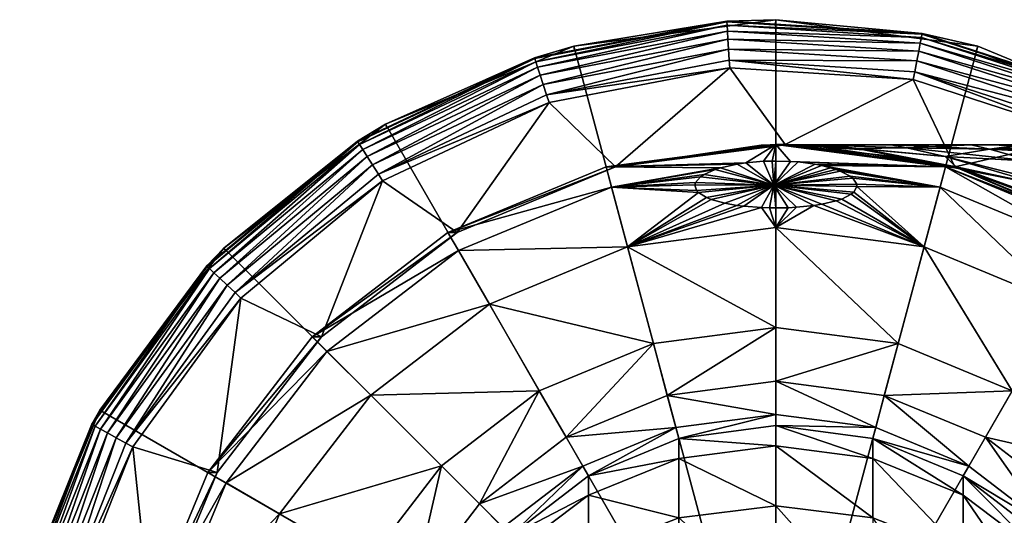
# Model space of a CAD drawing. Extents: x -0.025 to 0.194, y -0.234 to 0.025.
# Tile 43 of 256: x -0.024 to 0.007, y 0.009 to 0.025. Entities that reach past the tile are written whole.
import ezdxf

# ---------------------------------------------------------------- set-up
doc = ezdxf.new("R2010")
doc.units = 0
doc.layers.add('mesh', color=7, linetype='CONTINUOUS')

msp = doc.modelspace()

# ---------------------------------------------------------------- meshes
at = {"layer": 'mesh'}
mesh = msp.add_polyface(dxfattribs=at)
corners = [(-0.003066, 0.006269, 0.309396), (-0.00596, 0.00825, 0.30232), (-0.003066, 0.009377, 0.30273), (-0.00596, 0.005231, 0.308796), (-0.008445, 0.006458, 0.301668), (-0.00596, 0.0101, 0.295418), (-0.003066, 0.01128, 0.295626), (-0.008445, 0.008222, 0.295087), (-0.010352, 0.005774, 0.294655), (-0.010352, 0.00633, 0.2883), (-0.008445, 0.008815, 0.2883), (-0.00596, 0.010723, 0.2883), (-0.003066, 0.011921, 0.2883), (-0.00596, 0.010723, 0.15702), (-0.003066, 0.011921, 0.15702), (-0.008445, 0.008815, 0.15702), (-0.010352, 0.00633, 0.15702), (-0.006673, 0.011957, 0.150448), (-0.00388, 0.014961, 0.147537), (-0.003435, 0.013298, 0.150448), (-0.007533, 0.013448, 0.147537), (-0.009453, 0.009824, 0.150448), (-0.01067, 0.011041, 0.147537), (-0.011587, 0.007043, 0.150448), (-0.0087, 0.00907, 0.153658), (-0.010664, 0.00651, 0.153658), (-0.00614, 0.011035, 0.153658), (-0.003159, 0.01227, 0.153658), (-0.002438, 0.019791, 0.138824), (-0.002178, 0.019631, 0.139402), (-0.004709, 0.018053, 0.142123), (-0.009134, 0.01622, 0.142123), (-0.012934, 0.013305, 0.142123), (-0.010125, 0.017936, 0.136154), (-0.005221, 0.019967, 0.136154), (-0.014335, 0.014705, 0.136154), (-0.005095, 0.020615, 0.124639), (-0.01046, 0.018517, 0.124639), (-0.01016, 0.018517, 0.124639), (0.00004, 0.00033, 0.001), (-0.00643, 0.024478, 0.001), (-0.01246, 0.021981, 0.001), (0.00004, 0.02533, 0.001), (-0.017637, 0.018008, 0.001)]
mesh.append_faces([[corners[k] for k in face] for face in [(0, 1, 2, 2), (3, 1, 0, 0), (3, 4, 1, 1), (2, 5, 6, 6), (1, 5, 2, 2), (1, 7, 5, 5), (4, 7, 1, 1), (4, 8, 7, 7), (9, 7, 8, 8), (10, 7, 9, 9), (10, 5, 7, 7), (11, 5, 10, 10), (11, 6, 5, 5), (12, 6, 11, 11), (12, 13, 14, 14), (11, 13, 12, 12), (11, 15, 13, 13), (10, 15, 11, 11), (10, 16, 15, 15), (9, 16, 10, 10), (17, 18, 19, 19), (17, 20, 18, 18), (21, 20, 17, 17), (21, 22, 20, 20), (23, 22, 21, 21), (23, 24, 25, 25), (21, 24, 23, 23), (21, 26, 24, 24), (17, 26, 21, 21), (17, 27, 26, 26), (19, 27, 17, 17), (13, 27, 14, 14), (13, 26, 27, 27), (15, 26, 13, 13), (15, 24, 26, 26), (16, 24, 15, 15), (16, 25, 24, 24), (28, 29, 30, 30), (18, 31, 30, 30), (20, 31, 18, 18), (20, 32, 31, 31), (22, 32, 20, 20), (30, 33, 34, 34), (31, 33, 30, 30), (31, 35, 33, 33), (36, 37, 38, 38), (39, 40, 41, 41), (39, 42, 40, 40), (41, 43, 39, 39)]])
mesh = msp.add_polyface(dxfattribs=at)
corners = [(-0.005221, 0.019967, 0.136154), (-0.0025, 0.019857, 0.138589), (-0.002438, 0.019791, 0.138824), (-0.002554, 0.02004, 0.137952), (-0.002532, 0.020114, 0.137698), (-0.002369, 0.020299, 0.137079), (-0.002255, 0.020373, 0.136833), (-0.004709, 0.018053, 0.142123), (-0.01046, 0.018517, 0.1299), (-0.005395, 0.020615, 0.1299), (-0.010125, 0.017936, 0.136154), (-0.01046, 0.018517, 0.124639), (-0.005395, 0.020615, 0.124639), (-0.005095, 0.020615, 0.124639), (0.00004, 0.02133, 0.124639), (-0.01016, 0.018517, 0.006), (-0.01016, 0.018517, 0.124639), (-0.005095, 0.020615, 0.006), (-0.000426, 0.021316, 0.06925), (-0.007222, 0.02268, 0.006), (-0.001435, 0.023784, 0.006), (-0.012552, 0.020172, 0.006), (-0.012686, 0.020384, 0.005979), (-0.007299, 0.022919, 0.005979), (-0.001451, 0.024035, 0.005979), (-0.013344, 0.02142, 0.004751), (-0.012413, 0.021882, 0.0045), (-0.007679, 0.024086, 0.004751), (-0.006406, 0.024351, 0.0045), (-0.001528, 0.02526, 0.004751), (-0.007685, 0.024107, 0.0045), (-0.007409, 0.023255, 0.005873), (-0.001473, 0.024388, 0.005873), (-0.012876, 0.020683, 0.005873), (-0.007507, 0.023557, 0.005683), (-0.001493, 0.024704, 0.005683), (-0.013046, 0.02095, 0.005683), (-0.007587, 0.023805, 0.005422), (-0.00151, 0.024965, 0.005422), (-0.013186, 0.021171, 0.005422), (-0.007646, 0.023985, 0.005105), (-0.001521, 0.025154, 0.005105), (-0.013287, 0.021331, 0.005105), (0.00004, 0.02533, 0.001), (-0.001529, 0.025281, 0.0045), (-0.00643, 0.024478, 0.001), (-0.01246, 0.021981, 0.001), (-0.001735, 0.020582, 0.136154), (-0.001899, 0.020531, 0.136319)]
mesh.append_faces([[corners[k] for k in face] for face in [(0, 1, 2, 2), (0, 3, 1, 1), (0, 4, 3, 3), (5, 4, 0, 0), (0, 6, 5, 5), (7, 0, 2, 2), (0, 8, 9, 9), (10, 8, 0, 0), (9, 11, 12, 12), (8, 11, 9, 9), (13, 12, 11, 11), (14, 12, 13, 13), (15, 13, 16, 16), (17, 13, 15, 15), (17, 18, 13, 13), (17, 19, 20, 20), (15, 19, 17, 17), (15, 21, 19, 19), (22, 19, 21, 21), (23, 19, 22, 22), (23, 20, 19, 19), (24, 20, 23, 23), (25, 26, 27, 27), (27, 28, 29, 29), (27, 30, 28, 28), (26, 30, 27, 27), (23, 31, 32, 32), (22, 31, 23, 23), (22, 33, 31, 31), (31, 34, 35, 35), (33, 34, 31, 31), (33, 36, 34, 34), (34, 37, 38, 38), (36, 37, 34, 34), (36, 39, 37, 37), (37, 40, 41, 41), (39, 40, 37, 37), (39, 42, 40, 40), (40, 29, 41, 41), (40, 27, 29, 29), (42, 27, 40, 40), (42, 25, 27, 27), (43, 44, 45, 45), (45, 30, 46, 46), (45, 28, 30, 30), (44, 28, 45, 45), (30, 26, 46, 46), (47, 48, 0, 0), (0, 9, 47, 47)]])
mesh = msp.add_polyface(dxfattribs=at)
corners = [(0.00004, 0.02133, 0.1299), (0.00004, 0.020801, 0.135457), (-0.000078, 0.020803, 0.135449), (0.000508, 0.020791, 0.135489), (-0.005395, 0.020615, 0.1299), (-0.000922, 0.020746, 0.135631), (-0.001199, 0.020704, 0.135761), (-0.000354, 0.020795, 0.135476), (0.00004, 0.02133, 0.124639), (0.00019, 0.02133, 0.124639), (0.00019, 0.02133, 0.126), (-0.005395, 0.020615, 0.124639), (-0.005095, 0.020615, 0.124639), (-0.000019, 0.020035, 0.138038), (0.000753, 0.020773, 0.135546), (0.001302, 0.0207, 0.135774), (0.00034, 0.02133, 0.126), (-0.000013, 0.021327, 0.072027), (0.00034, 0.021324, 0.072876), (-0.000049, 0.021326, 0.071822), (-0.000414, 0.021317, 0.069721), (-0.000426, 0.021316, 0.06925), (-0.000139, 0.021325, 0.066938), (-0.005095, 0.020615, 0.006), (0.00034, 0.02133, 0.006), (0.00107, 0.021318, 0.074628), (-0.000042, 0.021324, 0.066683), (0.00034, 0.021323, 0.065685), (0.000935, 0.021322, 0.064131), (0.001191, 0.021319, 0.06925), (0.001568, 0.021307, 0.066895), (0.002642, 0.021206, 0.074033), (0.001567, 0.021307, 0.071603), (-0.001435, 0.023784, 0.006), (-0.001451, 0.024035, 0.005979), (0.004444, 0.023414, 0.006), (-0.001528, 0.02526, 0.004751), (-0.001529, 0.025281, 0.0045), (0.000031, 0.025183, 0.0045), (-0.006406, 0.024351, 0.0045), (-0.007299, 0.022919, 0.005979), (-0.001473, 0.024388, 0.005873), (-0.007409, 0.023255, 0.005873), (-0.001493, 0.024704, 0.005683), (-0.007507, 0.023557, 0.005683), (-0.00151, 0.024965, 0.005422), (-0.007587, 0.023805, 0.005422), (-0.001521, 0.025154, 0.005105), (0.00004, 0.02533, 0.001), (-0.001735, 0.020582, 0.136154)]
mesh.append_faces([[corners[k] for k in face] for face in [(0, 1, 2, 2), (0, 3, 1, 1), (4, 5, 6, 6), (0, 5, 4, 4), (0, 7, 5, 5), (2, 7, 0, 0), (8, 9, 10, 10), (0, 8, 10, 10), (0, 11, 8, 8), (4, 11, 0, 0), (12, 9, 8, 8), (13, 2, 1, 1), (13, 7, 2, 2), (13, 14, 15, 15), (13, 3, 14, 14), (16, 10, 9, 9), (12, 17, 18, 18), (12, 19, 17, 17), (12, 20, 19, 19), (21, 20, 12, 12), (22, 23, 24, 24), (22, 21, 23, 23), (18, 9, 12, 12), (18, 16, 9, 9), (25, 16, 18, 18), (24, 26, 22, 22), (24, 27, 26, 26), (28, 27, 24, 24), (22, 29, 21, 21), (22, 30, 29, 29), (26, 30, 22, 22), (26, 27, 30, 30), (31, 25, 18, 18), (32, 19, 20, 20), (32, 17, 19, 19), (18, 17, 32, 32), (20, 21, 29, 29), (29, 32, 20, 20), (23, 33, 24, 24), (34, 35, 33, 33), (36, 37, 38, 38), (39, 37, 36, 36), (40, 41, 34, 34), (42, 43, 41, 41), (44, 45, 43, 43), (46, 47, 45, 45), (48, 38, 37, 37), (4, 6, 49, 49), (6, 13, 49, 49)]])
mesh = msp.add_polyface(dxfattribs=at)
corners = [(-0.003066, 0.006269, 0.309396), (-0.003066, 0.009377, 0.30273), (0.00004, 0.006623, 0.3096), (0.003146, 0.006269, 0.309396), (0.00004, 0.009761, 0.30287), (0.003146, 0.009377, 0.30273), (-0.003066, 0.01128, 0.295626), (0.00004, 0.011683, 0.295697), (0.003146, 0.01128, 0.295626), (0.00004, 0.01233, 0.2883), (-0.003066, 0.011921, 0.2883), (0.003146, 0.011921, 0.2883), (0.00604, 0.0101, 0.295418), (0.00004, 0.01233, 0.15702), (0.003146, 0.011921, 0.15702), (-0.003066, 0.011921, 0.15702), (0.00004, 0.013756, 0.150448), (0.003961, 0.014961, 0.147537), (0.003515, 0.013298, 0.150448), (0.00004, 0.015477, 0.147537), (-0.003435, 0.013298, 0.150448), (-0.00388, 0.014961, 0.147537), (0.00004, 0.012691, 0.153658), (0.003239, 0.01227, 0.153658), (0.00622, 0.011035, 0.153658), (-0.003159, 0.01227, 0.153658), (-0.004709, 0.018053, 0.142123), (-0.001597, 0.019452, 0.140071), (-0.001209, 0.019383, 0.140333), (0.00004, 0.018679, 0.142123), (-0.000161, 0.019302, 0.140646), (0.00004, 0.019304, 0.140638), (-0.000416, 0.019311, 0.140613), (-0.000988, 0.019355, 0.140441), (-0.002027, 0.019571, 0.139625), (0.00197, 0.019526, 0.139791), (0.002152, 0.019587, 0.139563), (0.004789, 0.018053, 0.142123), (0.001515, 0.019419, 0.140193), (0.001261, 0.019379, 0.140348), (0.000434, 0.019308, 0.140624), (0.000706, 0.019322, 0.140567), (0.002541, 0.019812, 0.138748), (0.002636, 0.019992, 0.138119), (0.006511, 0.024478, 0.001), (0.00004, 0.02533, 0.001), (0.00004, 0.00033, 0.001)]
mesh.append_faces([[corners[k] for k in face] for face in [(0, 1, 2, 2), (3, 4, 5, 5), (2, 4, 3, 3), (2, 1, 4, 4), (1, 6, 4, 4), (5, 7, 8, 8), (4, 7, 5, 5), (4, 6, 7, 7), (9, 7, 10, 10), (9, 8, 7, 7), (11, 8, 9, 9), (11, 12, 8, 8), (10, 7, 6, 6), (11, 13, 14, 14), (9, 13, 11, 11), (9, 15, 13, 13), (10, 15, 9, 9), (16, 17, 18, 18), (16, 19, 17, 17), (20, 19, 16, 16), (20, 21, 19, 19), (16, 22, 20, 20), (16, 23, 22, 22), (18, 23, 16, 16), (18, 24, 23, 23), (20, 22, 25, 25), (13, 23, 14, 14), (13, 22, 23, 23), (15, 22, 13, 13), (15, 25, 22, 22), (26, 27, 28, 28), (29, 30, 31, 31), (29, 32, 30, 30), (26, 32, 29, 29), (26, 33, 32, 32), (28, 33, 26, 26), (26, 34, 27, 27), (35, 36, 37, 37), (37, 38, 35, 35), (37, 39, 38, 38), (29, 39, 37, 37), (40, 41, 29, 29), (17, 29, 37, 37), (19, 29, 17, 17), (19, 26, 29, 29), (21, 26, 19, 19), (42, 43, 37, 37), (44, 45, 46, 46)]])
mesh = msp.add_polyface(dxfattribs=at)
corners = [(0.005475, 0.020615, 0.1299), (0.001501, 0.020662, 0.135897), (0.001302, 0.0207, 0.135774), (0.000508, 0.020791, 0.135489), (0.00004, 0.02133, 0.1299), (0.000753, 0.020773, 0.135546), (0.00019, 0.02133, 0.126), (0.005475, 0.020615, 0.126), (-0.000019, 0.020035, 0.138038), (0.001795, 0.020582, 0.136154), (0.00107, 0.021318, 0.074628), (0.002913, 0.021172, 0.077514), (0.00034, 0.02133, 0.126), (0.00577, 0.020591, 0.080962), (0.005775, 0.020615, 0.126), (0.0043, 0.02089, 0.079188), (0.00034, 0.02133, 0.006), (0.003028, 0.021157, 0.060829), (0.000935, 0.021322, 0.064131), (0.004296, 0.020896, 0.059306), (0.005775, 0.020615, 0.006), (0.002643, 0.021205, 0.064465), (0.003735, 0.021323, 0.06925), (0.001191, 0.021319, 0.06925), (0.001568, 0.021307, 0.066895), (0.00034, 0.021323, 0.065685), (0.004233, 0.021227, 0.06675), (0.00582, 0.020617, 0.060072), (0.005467, 0.020953, 0.064408), (0.005818, 0.020618, 0.078426), (0.002642, 0.021206, 0.074033), (0.004232, 0.021228, 0.071748), (0.001567, 0.021307, 0.071603), (0.00034, 0.021324, 0.072876), (0.005466, 0.020953, 0.07409), (0.004444, 0.023414, 0.006), (-0.001435, 0.023784, 0.006), (0.004491, 0.023661, 0.005979), (-0.001451, 0.024035, 0.005979), (-0.001528, 0.02526, 0.004751), (0.000031, 0.025183, 0.0045), (0.004721, 0.024867, 0.004751), (0.004725, 0.024887, 0.0045), (0.004557, 0.024008, 0.005873), (-0.001473, 0.024388, 0.005873), (0.004617, 0.02432, 0.005683), (-0.001493, 0.024704, 0.005683), (0.004665, 0.024576, 0.005422), (-0.00151, 0.024965, 0.005422), (0.004701, 0.024762, 0.005105), (-0.001521, 0.025154, 0.005105), (0.006511, 0.024478, 0.001), (0.00004, 0.02533, 0.001)]
mesh.append_faces([[corners[k] for k in face] for face in [(0, 1, 2, 2), (0, 3, 4, 4), (0, 5, 3, 3), (2, 5, 0, 0), (4, 6, 7, 7), (0, 4, 7, 7), (8, 1, 9, 9), (10, 11, 12, 12), (12, 13, 14, 14), (12, 15, 13, 13), (11, 15, 12, 12), (16, 17, 18, 18), (16, 19, 17, 17), (20, 19, 16, 16), (21, 18, 17, 17), (22, 23, 24, 24), (21, 25, 18, 18), (21, 24, 25, 25), (26, 24, 21, 21), (26, 22, 24, 24), (27, 17, 19, 19), (27, 21, 17, 17), (28, 26, 21, 21), (29, 10, 30, 30), (29, 11, 10, 10), (23, 31, 32, 32), (22, 31, 23, 23), (32, 30, 33, 33), (32, 34, 30, 30), (31, 34, 32, 32), (7, 6, 12, 12), (12, 14, 7, 7), (16, 35, 20, 20), (16, 36, 35, 35), (37, 35, 38, 38), (39, 40, 41, 41), (40, 42, 41, 41), (38, 43, 37, 37), (38, 44, 43, 43), (44, 45, 43, 43), (44, 46, 45, 45), (46, 47, 45, 45), (46, 48, 47, 47), (48, 49, 47, 47), (48, 50, 49, 49), (50, 41, 49, 49), (50, 39, 41, 41), (51, 42, 52, 52), (42, 40, 52, 52)]])
mesh = msp.add_polyface(dxfattribs=at)
corners = [(0.005775, 0.020615, 0.006), (0.005771, 0.020592, 0.057536), (0.004296, 0.020896, 0.059306), (0.00826, 0.020801, 0.064413), (0.009839, 0.020906, 0.065053), (0.00856, 0.021207, 0.066982), (0.006885, 0.021181, 0.06668), (0.008512, 0.021218, 0.067112), (0.008085, 0.021306, 0.068247), (0.007963, 0.02133, 0.06925), (0.006294, 0.021327, 0.06925), (0.003735, 0.021323, 0.06925), (0.004233, 0.021227, 0.06675), (0.005467, 0.020953, 0.064408), (0.002643, 0.021205, 0.064465), (0.00582, 0.020617, 0.060072), (0.011002, 0.020491, 0.063856), (0.005818, 0.020618, 0.078426), (0.00577, 0.020591, 0.080962), (0.0043, 0.02089, 0.079188), (0.002913, 0.021172, 0.077514), (0.006884, 0.021181, 0.071818), (0.004232, 0.021228, 0.071748), (0.008089, 0.021306, 0.070267), (0.008673, 0.020008, 0.078094), (0.002642, 0.021206, 0.074033), (0.005466, 0.020953, 0.07409), (0.008259, 0.020802, 0.074085), (0.009849, 0.020898, 0.073419), (0.010412, 0.020754, 0.074136), (0.009222, 0.021058, 0.07262), (0.010939, 0.020538, 0.074655), (0.004444, 0.023414, 0.006), (0.010046, 0.021594, 0.006), (0.004491, 0.023661, 0.005979), (0.010153, 0.021821, 0.005979), (0.004721, 0.024867, 0.004751), (0.00646, 0.024323, 0.0045), (0.010676, 0.022932, 0.004751), (0.004725, 0.024887, 0.0045), (0.010685, 0.022951, 0.0045), (0.010304, 0.022141, 0.005873), (0.004557, 0.024008, 0.005873), (0.010439, 0.022428, 0.005683), (0.004617, 0.02432, 0.005683), (0.01055, 0.022664, 0.005422), (0.004665, 0.024576, 0.005422), (0.010631, 0.022836, 0.005105), (0.004701, 0.024762, 0.005105), (0.006511, 0.024478, 0.001), (0.01254, 0.021981, 0.001), (0.008483, 0.021224, 0.07136)]
mesh.append_faces([[corners[k] for k in face] for face in [(0, 1, 2, 2), (3, 4, 5, 5), (6, 7, 8, 8), (9, 6, 8, 8), (10, 11, 12, 12), (13, 14, 15, 15), (6, 12, 13, 13), (6, 10, 12, 12), (9, 10, 6, 6), (6, 5, 7, 7), (6, 3, 5, 5), (13, 3, 6, 6), (3, 16, 4, 4), (17, 18, 19, 19), (19, 20, 17, 17), (11, 21, 22, 22), (10, 21, 11, 11), (10, 23, 21, 21), (9, 23, 10, 10), (24, 25, 26, 26), (24, 17, 25, 25), (27, 24, 26, 26), (27, 28, 29, 29), (27, 30, 28, 28), (22, 27, 26, 26), (21, 27, 22, 22), (21, 30, 27, 27), (29, 31, 27, 27), (0, 32, 33, 33), (34, 33, 32, 32), (35, 33, 34, 34), (36, 37, 38, 38), (36, 39, 37, 37), (37, 40, 38, 38), (34, 41, 35, 35), (34, 42, 41, 41), (42, 43, 41, 41), (42, 44, 43, 43), (44, 45, 43, 43), (44, 46, 45, 45), (46, 47, 45, 45), (46, 48, 47, 47), (48, 38, 47, 47), (48, 36, 38, 38), (49, 37, 39, 39), (50, 37, 49, 49), (50, 40, 37, 37), (51, 21, 23, 23), (51, 30, 21, 21)]])
mesh = msp.add_polyface(dxfattribs=at)
corners = [(0.009214, 0.01622, 0.142123), (0.005302, 0.019967, 0.136154), (0.010205, 0.017936, 0.136154), (0.004789, 0.018053, 0.142123), (0.005475, 0.020615, 0.1299), (0.01054, 0.018517, 0.1299), (0.005475, 0.020615, 0.126), (0.01054, 0.018517, 0.126), (0.005775, 0.020615, 0.126), (0.00611, 0.020522, 0.081372), (0.008052, 0.019787, 0.083406), (0.00577, 0.020591, 0.080962), (0.010808, 0.018461, 0.086205), (0.01084, 0.018517, 0.126), (0.009383, 0.019284, 0.0848), (0.005775, 0.020615, 0.006), (0.008053, 0.019788, 0.055093), (0.006108, 0.020523, 0.057131), (0.009368, 0.019291, 0.053715), (0.01084, 0.018517, 0.006), (0.010796, 0.018442, 0.052311), (0.005771, 0.020592, 0.057536), (0.00582, 0.020617, 0.060072), (0.004296, 0.020896, 0.059306), (0.00949, 0.019294, 0.056126), (0.008674, 0.020008, 0.060405), (0.005467, 0.020953, 0.064408), (0.010702, 0.018861, 0.056526), (0.01022, 0.019756, 0.060521), (0.00826, 0.020801, 0.064413), (0.012142, 0.018416, 0.056847), (0.011536, 0.01964, 0.060725), (0.011002, 0.020491, 0.063856), (0.012381, 0.017551, 0.086593), (0.009489, 0.019295, 0.082373), (0.005818, 0.020618, 0.078426), (0.008673, 0.020008, 0.078094), (0.008259, 0.020802, 0.074085), (0.010219, 0.019757, 0.077978), (0.011535, 0.01964, 0.077774), (0.012141, 0.018417, 0.081652), (0.010701, 0.018861, 0.081972), (0.013145, 0.01711, 0.08594), (0.010046, 0.021594, 0.006), (0.00004, 0.00033, 0.001), (0.01254, 0.021981, 0.001), (0.006511, 0.024478, 0.001)]
mesh.append_faces([[corners[k] for k in face] for face in [(0, 1, 2, 2), (3, 1, 0, 0), (2, 4, 5, 5), (1, 4, 2, 2), (5, 6, 7, 7), (4, 6, 5, 5), (8, 9, 10, 10), (8, 11, 9, 9), (8, 12, 13, 13), (8, 14, 12, 12), (10, 14, 8, 8), (15, 16, 17, 17), (15, 18, 16, 16), (19, 18, 15, 15), (19, 20, 18, 18), (17, 21, 15, 15), (22, 23, 21, 21), (22, 16, 24, 24), (22, 17, 16, 16), (21, 17, 22, 22), (24, 18, 20, 20), (16, 18, 24, 24), (22, 25, 26, 26), (22, 27, 25, 25), (24, 27, 22, 22), (26, 28, 29, 29), (25, 28, 26, 26), (25, 30, 28, 28), (27, 30, 25, 25), (29, 31, 32, 32), (28, 31, 29, 29), (14, 33, 12, 12), (14, 34, 33, 33), (10, 34, 14, 14), (35, 9, 11, 11), (34, 35, 36, 36), (34, 9, 35, 35), (10, 9, 34, 34), (37, 38, 36, 36), (39, 38, 37, 37), (40, 36, 38, 38), (41, 36, 40, 40), (41, 34, 36, 36), (42, 34, 41, 41), (6, 13, 7, 7), (6, 8, 13, 13), (15, 43, 19, 19), (44, 45, 46, 46)]])
mesh = msp.add_polyface(dxfattribs=at)
corners = [(-0.012934, 0.013305, 0.142123), (-0.014335, 0.014705, 0.136154), (-0.009134, 0.01622, 0.142123), (-0.010125, 0.017936, 0.136154), (-0.014809, 0.015179, 0.1299), (-0.01046, 0.018517, 0.1299), (-0.018146, 0.01083, 0.1299), (-0.014809, 0.015179, 0.124639), (-0.01046, 0.018517, 0.124639), (-0.018146, 0.01083, 0.124639), (-0.01016, 0.018517, 0.124639), (-0.014509, 0.015179, 0.124639), (-0.014509, 0.015179, 0.006), (-0.01016, 0.018517, 0.006), (-0.012552, 0.020172, 0.006), (-0.01709, 0.016417, 0.006), (-0.017846, 0.01083, 0.006), (-0.017274, 0.016589, 0.005979), (-0.020773, 0.011772, 0.005979), (-0.012686, 0.020384, 0.005979), (-0.018168, 0.017429, 0.004751), (-0.017582, 0.017941, 0.0045), (-0.013344, 0.02142, 0.004751), (-0.018184, 0.017444, 0.0045), (-0.021849, 0.012364, 0.004751), (-0.021562, 0.012795, 0.0045), (-0.013355, 0.021438, 0.0045), (-0.012413, 0.021882, 0.0045), (-0.012876, 0.020683, 0.005873), (-0.017531, 0.016831, 0.005873), (-0.021083, 0.011943, 0.005873), (-0.013046, 0.02095, 0.005683), (-0.017763, 0.017048, 0.005683), (-0.021361, 0.012096, 0.005683), (-0.013186, 0.021171, 0.005422), (-0.017953, 0.017227, 0.005422), (-0.02159, 0.012221, 0.005422), (-0.013287, 0.021331, 0.005105), (-0.018091, 0.017357, 0.005105), (-0.021756, 0.012313, 0.005105), (-0.01246, 0.021981, 0.001), (-0.017637, 0.018008, 0.001), (-0.02161, 0.01283, 0.001)]
mesh.append_faces([[corners[k] for k in face] for face in [(0, 1, 2, 2), (3, 4, 5, 5), (1, 4, 3, 3), (1, 6, 4, 4), (5, 7, 8, 8), (4, 7, 5, 5), (4, 9, 7, 7), (10, 7, 11, 11), (10, 8, 7, 7), (12, 10, 11, 11), (13, 10, 12, 12), (12, 14, 13, 13), (12, 15, 14, 14), (16, 15, 12, 12), (17, 15, 18, 18), (17, 14, 15, 15), (19, 14, 17, 17), (20, 21, 22, 22), (20, 23, 21, 21), (24, 23, 20, 20), (24, 25, 23, 23), (22, 26, 27, 27), (21, 26, 22, 22), (17, 28, 19, 19), (17, 29, 28, 28), (18, 29, 17, 17), (18, 30, 29, 29), (29, 31, 28, 28), (29, 32, 31, 31), (30, 32, 29, 29), (30, 33, 32, 32), (32, 34, 31, 31), (32, 35, 34, 34), (33, 35, 32, 32), (33, 36, 35, 35), (35, 37, 34, 34), (35, 38, 37, 37), (36, 38, 35, 35), (36, 39, 38, 38), (38, 22, 37, 37), (38, 20, 22, 22), (39, 20, 38, 38), (39, 24, 20, 20), (40, 26, 41, 41), (40, 27, 26, 26), (41, 23, 42, 42), (41, 21, 23, 23), (26, 21, 41, 41), (23, 25, 42, 42)]])
mesh = msp.add_polyface(dxfattribs=at)
corners = [(0.00604, 0.005231, 0.308796), (0.003146, 0.009377, 0.30273), (0.00604, 0.00825, 0.30232), (0.008525, 0.006458, 0.301668), (0.00604, 0.0101, 0.295418), (0.008525, 0.008222, 0.295087), (0.003146, 0.01128, 0.295626), (0.00604, 0.010723, 0.2883), (0.003146, 0.011921, 0.2883), (0.008525, 0.008815, 0.2883), (0.010432, 0.005774, 0.294655), (0.010432, 0.00633, 0.2883), (0.008525, 0.008815, 0.15702), (0.010432, 0.00633, 0.15702), (0.00604, 0.010723, 0.15702), (0.003146, 0.011921, 0.15702), (0.009534, 0.009824, 0.150448), (0.013158, 0.007904, 0.147537), (0.011667, 0.007043, 0.150448), (0.010751, 0.011041, 0.147537), (0.006753, 0.011957, 0.150448), (0.007614, 0.013448, 0.147537), (0.003515, 0.013298, 0.150448), (0.003961, 0.014961, 0.147537), (0.00622, 0.011035, 0.153658), (0.00878, 0.00907, 0.153658), (0.010745, 0.00651, 0.153658), (0.003239, 0.01227, 0.153658), (0.013015, 0.013305, 0.142123), (0.009214, 0.01622, 0.142123), (0.004789, 0.018053, 0.142123), (0.010205, 0.017936, 0.136154), (0.014415, 0.014705, 0.136154), (0.01054, 0.018517, 0.1299), (0.014889, 0.015179, 0.1299), (0.01054, 0.018517, 0.126), (0.014889, 0.015179, 0.126), (0.01084, 0.018517, 0.126), (0.015071, 0.015297, 0.090333), (0.015179, 0.015171, 0.090436), (0.012687, 0.017317, 0.050451), (0.01084, 0.018517, 0.006), (0.01519, 0.015179, 0.006), (0.01519, 0.015179, 0.126), (0.00004, 0.00033, 0.001), (0.017718, 0.018008, 0.001), (0.01254, 0.021981, 0.001), (0.021691, 0.01283, 0.001)]
mesh.append_faces([[corners[k] for k in face] for face in [(0, 1, 2, 2), (3, 4, 5, 5), (2, 4, 3, 3), (2, 6, 4, 4), (1, 6, 2, 2), (7, 4, 8, 8), (7, 5, 4, 4), (9, 5, 7, 7), (9, 10, 5, 5), (11, 10, 9, 9), (11, 12, 13, 13), (9, 12, 11, 11), (9, 14, 12, 12), (7, 14, 9, 9), (7, 15, 14, 14), (8, 15, 7, 7), (16, 17, 18, 18), (16, 19, 17, 17), (20, 19, 16, 16), (20, 21, 19, 19), (22, 21, 20, 20), (22, 23, 21, 21), (20, 24, 22, 22), (20, 25, 24, 24), (16, 25, 20, 20), (16, 26, 25, 25), (18, 26, 16, 16), (12, 26, 13, 13), (12, 25, 26, 26), (14, 25, 12, 12), (14, 24, 25, 25), (15, 24, 14, 14), (15, 27, 24, 24), (19, 28, 17, 17), (19, 29, 28, 28), (21, 29, 19, 19), (21, 30, 29, 29), (23, 30, 21, 21), (28, 31, 32, 32), (29, 31, 28, 28), (32, 33, 34, 34), (31, 33, 32, 32), (34, 35, 36, 36), (37, 38, 39, 39), (40, 41, 42, 42), (35, 43, 36, 36), (44, 45, 46, 46), (47, 45, 44, 44)]])
mesh = msp.add_polyface(dxfattribs=at)
corners = [(0.00004, 0.018679, 0.142123), (0.00004, 0.019304, 0.140638), (0.000434, 0.019308, 0.140624), (-0.004709, 0.018053, 0.142123), (-0.002178, 0.019631, 0.139402), (-0.002027, 0.019571, 0.139625), (-0.005221, 0.019967, 0.136154), (-0.001899, 0.020531, 0.136319), (-0.002255, 0.020373, 0.136833), (0.005302, 0.019967, 0.136154), (0.001964, 0.020536, 0.136301), (0.001795, 0.020582, 0.136154), (0.002103, 0.020484, 0.136469), (0.002424, 0.020317, 0.137019), (0.002504, 0.020253, 0.137231), (0.00263, 0.020067, 0.13786), (0.002636, 0.019992, 0.138119), (0.004789, 0.018053, 0.142123), (0.002452, 0.019738, 0.139013), (0.002541, 0.019812, 0.138748), (0.002152, 0.019587, 0.139563), (0.000706, 0.019322, 0.140567), (0.001261, 0.019379, 0.140348), (0.001501, 0.020662, 0.135897), (0.005475, 0.020615, 0.1299), (-0.0025, 0.019857, 0.138589), (-0.000019, 0.020035, 0.138038), (-0.002438, 0.019791, 0.138824), (-0.002554, 0.02004, 0.137952), (-0.001597, 0.019452, 0.140071), (-0.001209, 0.019383, 0.140333), (-0.000988, 0.019355, 0.140441), (-0.000416, 0.019311, 0.140613), (-0.001199, 0.020704, 0.135761), (-0.000922, 0.020746, 0.135631), (-0.002369, 0.020299, 0.137079), (-0.002532, 0.020114, 0.137698), (-0.000354, 0.020795, 0.135476), (0.001302, 0.0207, 0.135774), (0.00004, 0.020801, 0.135457), (0.000508, 0.020791, 0.135489), (-0.000161, 0.019302, 0.140646), (0.001515, 0.019419, 0.140193), (0.00197, 0.019526, 0.139791), (-0.001735, 0.020582, 0.136154)]
mesh.append_faces([[corners[k] for k in face] for face in [(0, 1, 2, 2), (3, 4, 5, 5), (6, 7, 8, 8), (9, 10, 11, 11), (9, 12, 10, 10), (13, 12, 9, 9), (9, 14, 13, 13), (9, 15, 14, 14), (16, 15, 9, 9), (17, 18, 19, 19), (17, 20, 18, 18), (0, 21, 22, 22), (17, 16, 9, 9), (9, 23, 24, 24), (11, 23, 9, 9), (25, 26, 27, 27), (25, 28, 26, 26), (26, 4, 27, 27), (26, 5, 4, 4), (29, 5, 26, 26), (26, 30, 29, 29), (26, 31, 30, 30), (32, 31, 26, 26), (33, 34, 26, 26), (8, 7, 26, 26), (26, 35, 8, 8), (26, 36, 35, 35), (28, 36, 26, 26), (34, 37, 26, 26), (14, 15, 26, 26), (26, 13, 14, 14), (26, 12, 13, 13), (10, 12, 26, 26), (26, 11, 10, 10), (38, 23, 26, 26), (39, 40, 26, 26), (26, 41, 32, 32), (26, 1, 41, 41), (2, 1, 26, 26), (26, 21, 2, 2), (26, 22, 21, 21), (42, 22, 26, 26), (26, 43, 42, 42), (26, 20, 43, 43), (18, 20, 26, 26), (26, 19, 18, 18), (26, 16, 19, 19), (15, 16, 26, 26), (26, 7, 44, 44)]])
mesh = msp.add_polyface(dxfattribs=at)
corners = [(0.013158, 0.007904, 0.147537), (0.013015, 0.013305, 0.142123), (0.01593, 0.009504, 0.142123), (0.014415, 0.014705, 0.136154), (0.017646, 0.010495, 0.136154), (0.014889, 0.015179, 0.1299), (0.014889, 0.015179, 0.126), (0.018227, 0.01083, 0.1299), (0.01519, 0.015179, 0.126), (0.015423, 0.014886, 0.090666), (0.017408, 0.012566, 0.092545), (0.015179, 0.015171, 0.090436), (0.01084, 0.018517, 0.126), (0.012687, 0.017317, 0.050451), (0.01519, 0.015179, 0.006), (0.015166, 0.015153, 0.048078), (0.015848, 0.014519, 0.048611), (0.017646, 0.012226, 0.045729), (0.017378, 0.012647, 0.047169), (0.016805, 0.015713, 0.054084), (0.015482, 0.016084, 0.053638), (0.017024, 0.014631, 0.052182), (0.013602, 0.018071, 0.057142), (0.016476, 0.016833, 0.055948), (0.014873, 0.017923, 0.05747), (0.017349, 0.013486, 0.050176), (0.014207, 0.01659, 0.053136), (0.016876, 0.013757, 0.049809), (0.013145, 0.01711, 0.052559), (0.016467, 0.014026, 0.049423), (0.017913, 0.012157, 0.048064), (0.017876, 0.013226, 0.050523), (0.014827, 0.016328, 0.053395), (0.012382, 0.01755, 0.051907), (0.015847, 0.01452, 0.089889), (0.015071, 0.015297, 0.090333), (0.017377, 0.012647, 0.091331), (0.017349, 0.013486, 0.088323), (0.016466, 0.014026, 0.089077), (0.015839, 0.015141, 0.086905), (0.01223, 0.01764, 0.087607), (0.017912, 0.012157, 0.090436), (0.013145, 0.01711, 0.08594), (0.014206, 0.016591, 0.085363), (0.017023, 0.014632, 0.086318), (0.015481, 0.016085, 0.084861), (0.016148, 0.015875, 0.084633), (0.013601, 0.018072, 0.081357), (0.016805, 0.015714, 0.084415), (0.016475, 0.016833, 0.082551), (0.01743, 0.015613, 0.084205), (0.018527, 0.01083, 0.126), (0.01502, 0.018437, 0.006), (0.019052, 0.014143, 0.006), (0.00004, 0.00033, 0.001), (0.024188, 0.006801, 0.001), (0.021691, 0.01283, 0.001), (0.018424, 0.010896, 0.093504), (0.015504, 0.014858, 0.047755), (0.018527, 0.01083, 0.006), (0.018417, 0.01089, 0.045002)]
mesh.append_faces([[corners[k] for k in face] for face in [(0, 1, 2, 2), (2, 3, 4, 4), (1, 3, 2, 2), (3, 5, 4, 4), (5, 6, 7, 7), (8, 9, 10, 10), (8, 11, 9, 9), (12, 11, 8, 8), (13, 14, 15, 15), (16, 17, 18, 18), (19, 20, 21, 21), (19, 22, 20, 20), (23, 24, 19, 19), (25, 26, 27, 27), (28, 27, 26, 26), (29, 27, 28, 28), (29, 30, 27, 27), (26, 31, 32, 32), (25, 31, 26, 26), (29, 16, 18, 18), (33, 16, 29, 29), (33, 15, 16, 16), (32, 21, 20, 20), (31, 21, 32, 32), (34, 11, 35, 35), (34, 9, 11, 11), (36, 9, 34, 34), (36, 10, 9, 9), (37, 38, 39, 39), (35, 40, 34, 34), (34, 38, 41, 41), (42, 38, 34, 34), (42, 39, 38, 38), (43, 39, 42, 42), (43, 44, 39, 39), (45, 44, 43, 43), (45, 46, 44, 44), (47, 46, 45, 45), (47, 48, 46, 46), (49, 50, 48, 48), (6, 8, 51, 51), (14, 52, 53, 53), (54, 55, 56, 56), (57, 51, 8, 8), (58, 15, 14, 14), (14, 17, 58, 58), (59, 60, 14, 14), (15, 58, 16, 16), (16, 58, 17, 17)]])
mesh = msp.add_polyface(dxfattribs=at)
corners = [(-0.011587, 0.007043, 0.150448), (-0.013077, 0.007904, 0.147537), (-0.01067, 0.011041, 0.147537), (-0.01585, 0.009504, 0.142123), (-0.012934, 0.013305, 0.142123), (-0.017683, 0.005079, 0.142123), (-0.017566, 0.010495, 0.136154), (-0.014335, 0.014705, 0.136154), (-0.019597, 0.005592, 0.136154), (-0.018146, 0.01083, 0.1299), (-0.020244, 0.005765, 0.1299), (-0.018146, 0.01083, 0.124639), (-0.014809, 0.015179, 0.1299), (-0.020244, 0.005765, 0.124639), (-0.017846, 0.01083, 0.124639), (-0.019944, 0.005765, 0.124639), (-0.014509, 0.015179, 0.124639), (-0.014809, 0.015179, 0.124639), (-0.019944, 0.005765, 0.006), (-0.017846, 0.01083, 0.006), (-0.014509, 0.015179, 0.006), (-0.020553, 0.011651, 0.006), (-0.01709, 0.016417, 0.006), (-0.022721, 0.006174, 0.006), (-0.022965, 0.006237, 0.005979), (-0.020773, 0.011772, 0.005979), (-0.024154, 0.006542, 0.004751), (-0.021867, 0.012374, 0.0045), (-0.021849, 0.012364, 0.004751), (-0.024079, 0.006789, 0.0045), (-0.021562, 0.012795, 0.0045), (-0.024174, 0.006547, 0.0045), (-0.021083, 0.011943, 0.005873), (-0.023307, 0.006325, 0.005873), (-0.021361, 0.012096, 0.005683), (-0.023614, 0.006404, 0.005683), (-0.02159, 0.012221, 0.005422), (-0.023867, 0.006469, 0.005422), (-0.021756, 0.012313, 0.005105), (-0.024051, 0.006516, 0.005105), (-0.02161, 0.01283, 0.001), (-0.024108, 0.006801, 0.001), (0.00004, 0.00033, 0.001), (-0.017637, 0.018008, 0.001)]
mesh.append_faces([[corners[k] for k in face] for face in [(0, 1, 2, 2), (2, 3, 4, 4), (1, 3, 2, 2), (1, 5, 3, 3), (4, 6, 7, 7), (3, 6, 4, 4), (3, 8, 6, 6), (5, 8, 3, 3), (6, 9, 7, 7), (6, 10, 9, 9), (8, 10, 6, 6), (9, 11, 12, 12), (9, 13, 11, 11), (10, 13, 9, 9), (14, 13, 15, 15), (14, 11, 13, 13), (16, 11, 14, 14), (16, 17, 11, 11), (18, 14, 15, 15), (19, 14, 18, 18), (19, 16, 14, 14), (20, 16, 19, 19), (19, 21, 22, 22), (18, 21, 19, 19), (18, 23, 21, 21), (24, 21, 23, 23), (25, 21, 24, 24), (25, 22, 21, 21), (26, 27, 28, 28), (26, 29, 27, 27), (27, 30, 28, 28), (26, 31, 29, 29), (24, 32, 25, 25), (24, 33, 32, 32), (33, 34, 32, 32), (33, 35, 34, 34), (35, 36, 34, 34), (35, 37, 36, 36), (37, 38, 36, 36), (37, 39, 38, 38), (39, 28, 38, 38), (39, 26, 28, 28), (40, 27, 41, 41), (40, 30, 27, 27), (41, 29, 31, 31), (27, 29, 41, 41), (42, 40, 41, 41), (42, 43, 40, 40)]])
mesh = msp.add_polyface(dxfattribs=at)
corners = [(0.01204, -0.006829, 0.307969), (0.011631, -0.00108, 0.305153), (0.01204, -0.003769, 0.3036), (0.011631, -0.00445, 0.309966), (0.01204, -0.001515, 0.298766), (0.011631, -0.006459, 0.302047), (0.011631, 0.001403, 0.299828), (0.01204, -0.000135, 0.293614), (0.011631, -0.004434, 0.297704), (0.011631, 0.002924, 0.294153), (0.01204, 0.00033, 0.2883), (0.011631, 0.003436, 0.2883), (0.011631, -0.003193, 0.293074), (0.011631, -0.002776, 0.2883), (0.01204, 0.00033, 0.15702), (0.011631, -0.002776, 0.15702), (0.011631, 0.003436, 0.15702), (0.013008, -0.003145, 0.150448), (0.013158, -0.007243, 0.147537), (0.011667, -0.006383, 0.150448), (0.014671, -0.00359, 0.147537), (0.013466, 0.00033, 0.150448), (0.015187, 0.00033, 0.147537), (0.013008, 0.003805, 0.150448), (0.014671, 0.004251, 0.147537), (0.011667, 0.007043, 0.150448), (0.013158, 0.007904, 0.147537), (0.01198, 0.003529, 0.153658), (0.012401, 0.00033, 0.153658), (0.01198, -0.002869, 0.153658), (0.010745, -0.00585, 0.153658), (0.017763, 0.005079, 0.142123), (0.01593, 0.009504, 0.142123), (0.017763, -0.004419, 0.142123), (0.018389, 0.00033, 0.142123), (0.02037, 0.00033, 0.136154), (0.019677, -0.004931, 0.136154), (0.019677, 0.005592, 0.136154), (0.017646, 0.010495, 0.136154), (0.00004, 0.00033, 0.001), (0.02504, 0.00033, 0.001), (0.024188, 0.006801, 0.001), (0.024188, -0.00614, 0.001), (0.021691, -0.01217, 0.001)]
mesh.append_faces([[corners[k] for k in face] for face in [(0, 1, 2, 2), (3, 1, 0, 0), (2, 4, 5, 5), (2, 6, 4, 4), (1, 6, 2, 2), (4, 7, 8, 8), (4, 9, 7, 7), (6, 9, 4, 4), (10, 7, 11, 11), (10, 12, 7, 7), (13, 12, 10, 10), (13, 14, 15, 15), (10, 14, 13, 13), (10, 16, 14, 14), (11, 16, 10, 10), (17, 18, 19, 19), (17, 20, 18, 18), (21, 20, 17, 17), (21, 22, 20, 20), (23, 22, 21, 21), (23, 24, 22, 22), (25, 24, 23, 23), (25, 26, 24, 24), (23, 27, 25, 25), (23, 28, 27, 27), (21, 28, 23, 23), (21, 29, 28, 28), (17, 29, 21, 21), (17, 30, 29, 29), (19, 30, 17, 17), (14, 29, 15, 15), (14, 28, 29, 29), (16, 28, 14, 14), (16, 27, 28, 28), (24, 31, 22, 22), (24, 32, 31, 31), (26, 32, 24, 24), (20, 33, 18, 18), (20, 34, 33, 33), (22, 34, 20, 20), (22, 31, 34, 34), (33, 35, 36, 36), (34, 35, 33, 33), (34, 37, 35, 35), (31, 37, 34, 34), (31, 38, 37, 37), (39, 40, 41, 41), (42, 40, 39, 39), (39, 43, 42, 42)]])

doc.saveas('drawing.dxf')
